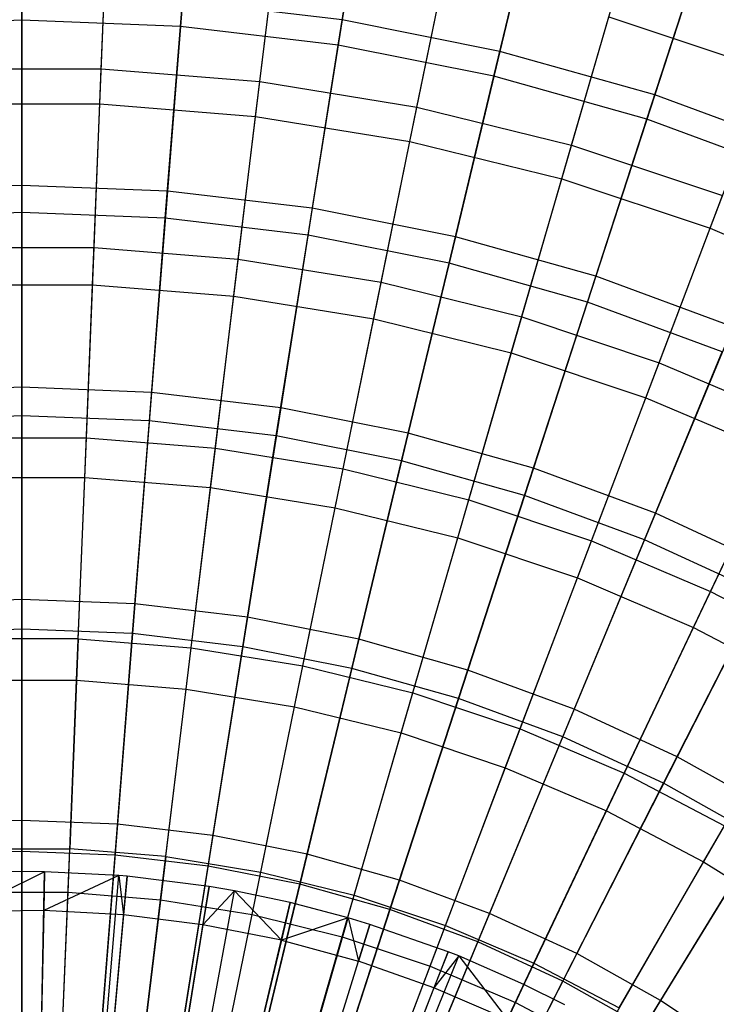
# Model space of a CAD drawing. Extents: x 0.02 to 4.75, y -2.35 to 2.37.
# Tile 123 of 131: x 2.38 to 2.91, y 0.79 to 1.54. Entities that reach past the tile are written whole.
import ezdxf

# ---------------------------------------------------------------- set-up
doc = ezdxf.new("R2010")
doc.units = 0
doc.header["$MEASUREMENT"] = 0
doc.layers.get('0').update_dxf_attribs({"color": 13, "linetype": 'CONTINUOUS'})

# ---------------------------------------------------------------- blocks, each defined once
blk = doc.blocks.new('CTLS_SNOW_BALL_ZWIS_PM_STL')
at = {"color": 0}
for p, q in [((2.38588, 1.53922, 1.05423), (2.38588, 1.67528, 1.17935)), ((2.38588, 1.53922, 1.05423), (2.38588, 1.67528, 1.17935)), ((2.5059, 1.5345, 1.05423), (2.51658, 1.67014, 1.17935)), ((2.5059, 1.5345, 1.05423), (2.51658, 1.67014, 1.17935)), ((2.64928, 1.67247, 4.51097), (2.6282, 1.53942, 4.63755)), ((2.64928, 1.67247, 4.51097), (2.6282, 1.53942, 4.63755)), ((2.62519, 1.52039, 1.05423), (2.64647, 1.65477, 1.17935)), ((2.62519, 1.52039, 1.05423), (2.64647, 1.65477, 1.17935)), ((2.77894, 1.64667, 4.51097), (2.7475, 1.51569, 4.63755)), ((2.77894, 1.64667, 4.51097), (2.7475, 1.51569, 4.63755)), ((2.44605, 1.50244, 4.53101), (2.4511, 1.62788, 4.40137)), ((2.44605, 1.50244, 4.53101), (2.4511, 1.62788, 4.40137)), ((2.743, 1.49695, 1.05423), (2.77476, 1.62925, 1.17935)), ((2.743, 1.49695, 1.05423), (2.77476, 1.62925, 1.17935)), ((2.56599, 1.49276, 4.53101), (2.58112, 1.61739, 4.40137)), ((2.56599, 1.49276, 4.53101), (2.58112, 1.61739, 4.40137)), ((2.90619, 1.61079, 4.51097), (2.86456, 1.48268, 4.63755)), ((2.90619, 1.61079, 4.51097), (2.86456, 1.48268, 4.63755)), ((2.44498, 1.47601, 1.14719), (2.45012, 1.60346, 1.27486)), ((2.44498, 1.47601, 1.14719), (2.45012, 1.60346, 1.27486)), ((2.68476, 1.47346, 4.53101), (2.70987, 1.59646, 4.40137)), ((2.68476, 1.47346, 4.53101), (2.70987, 1.59646, 4.40137)), ((2.5628, 1.4665, 1.14719), (2.57817, 1.59312, 1.27486)), ((2.5628, 1.4665, 1.14719), (2.57817, 1.59312, 1.27486)), ((2.85861, 1.46435, 1.05423), (2.90065, 1.59374, 1.17935)), ((2.85861, 1.46435, 1.05423), (2.90065, 1.59374, 1.17935)), ((2.67947, 1.44754, 1.14719), (2.70498, 1.57252, 1.27486)), ((2.67947, 1.44754, 1.14719), (2.70498, 1.57252, 1.27486)), ((2.8016, 1.44466, 4.53101), (2.83652, 1.56525, 4.40137)), ((2.8016, 1.44466, 4.53101), (2.83652, 1.56525, 4.40137)), ((2.38588, 1.55849, 4.63755), (2.38588, 1.41431, 4.75321)), ((2.38588, 1.55849, 4.63755), (2.38588, 1.41431, 4.75321)), ((2.50742, 1.55372, 4.63755), (2.4961, 1.40998, 4.75321)), ((2.50742, 1.55372, 4.63755), (2.4961, 1.40998, 4.75321)), ((2.6282, 1.53942, 4.63755), (2.50742, 1.55372, 4.63755)), ((2.6282, 1.53942, 4.63755), (2.50742, 1.55372, 4.63755)), ((2.38588, 1.53922, 1.05423), (2.26585, 1.5345, 1.05423)), ((2.38588, 1.53922, 1.05423), (2.26585, 1.5345, 1.05423)), ((2.5059, 1.5345, 1.05423), (2.38588, 1.53922, 1.05423)), ((2.38588, 1.3938, 0.94012), (2.38588, 1.53922, 1.05423)), ((2.38588, 1.3938, 0.94012), (2.38588, 1.53922, 1.05423)), ((2.5059, 1.5345, 1.05423), (2.38588, 1.53922, 1.05423)), ((2.49449, 1.38953, 0.94012), (2.5059, 1.5345, 1.05423)), ((2.49449, 1.38953, 0.94012), (2.5059, 1.5345, 1.05423)), ((2.62519, 1.52039, 1.05423), (2.5059, 1.5345, 1.05423)), ((2.62519, 1.52039, 1.05423), (2.5059, 1.5345, 1.05423)), ((2.6282, 1.53942, 4.63755), (2.60565, 1.39701, 4.75321)), ((2.6282, 1.53942, 4.63755), (2.60565, 1.39701, 4.75321)), ((2.7475, 1.51569, 4.63755), (2.6282, 1.53942, 4.63755)), ((2.7475, 1.51569, 4.63755), (2.6282, 1.53942, 4.63755)), ((2.79424, 1.41925, 1.14719), (2.82972, 1.54177, 1.27486)), ((2.79424, 1.41925, 1.14719), (2.82972, 1.54177, 1.27486)), ((2.82972, 1.54177, 1.27486), (2.95159, 1.50109, 1.27486)), ((2.82972, 1.54177, 1.27486), (2.95159, 1.50109, 1.27486)), ((2.60244, 1.37675, 0.94012), (2.62519, 1.52039, 1.05423)), ((2.60244, 1.37675, 0.94012), (2.62519, 1.52039, 1.05423)), ((2.743, 1.49695, 1.05423), (2.62519, 1.52039, 1.05423)), ((2.743, 1.49695, 1.05423), (2.62519, 1.52039, 1.05423)), ((2.7475, 1.51569, 4.63755), (2.71384, 1.37549, 4.75321)), ((2.7475, 1.51569, 4.63755), (2.71384, 1.37549, 4.75321)), ((2.86456, 1.48268, 4.63755), (2.7475, 1.51569, 4.63755)), ((2.86456, 1.48268, 4.63755), (2.7475, 1.51569, 4.63755)), ((2.32571, 1.50244, 4.53101), (2.44605, 1.50244, 4.53101)), ((2.32571, 1.50244, 4.53101), (2.44605, 1.50244, 4.53101)), ((2.4406, 1.36732, 4.65052), (2.44605, 1.50244, 4.53101)), ((2.4406, 1.36732, 4.65052), (2.44605, 1.50244, 4.53101)), ((2.44605, 1.50244, 4.53101), (2.56599, 1.49276, 4.53101)), ((2.44605, 1.50244, 4.53101), (2.56599, 1.49276, 4.53101)), ((2.90635, 1.38182, 1.14719), (2.95159, 1.50109, 1.27486)), ((2.90635, 1.38182, 1.14719), (2.95159, 1.50109, 1.27486)), ((2.54969, 1.35852, 4.65052), (2.56599, 1.49276, 4.53101)), ((2.54969, 1.35852, 4.65052), (2.56599, 1.49276, 4.53101)), ((2.56599, 1.49276, 4.53101), (2.68476, 1.47346, 4.53101)), ((2.56599, 1.49276, 4.53101), (2.68476, 1.47346, 4.53101)), ((2.70905, 1.35555, 0.94012), (2.743, 1.49695, 1.05423)), ((2.70905, 1.35555, 0.94012), (2.743, 1.49695, 1.05423)), ((2.85861, 1.46435, 1.05423), (2.743, 1.49695, 1.05423)), ((2.85861, 1.46435, 1.05423), (2.743, 1.49695, 1.05423)), ((2.86456, 1.48268, 4.63755), (2.82001, 1.34555, 4.75321)), ((2.86456, 1.48268, 4.63755), (2.82001, 1.34555, 4.75321)), ((2.97868, 1.44058, 4.63755), (2.86456, 1.48268, 4.63755)), ((2.97868, 1.44058, 4.63755), (2.86456, 1.48268, 4.63755)), ((2.32678, 1.47601, 1.14719), (2.44498, 1.47601, 1.14719)), ((2.32678, 1.47601, 1.14719), (2.44498, 1.47601, 1.14719)), ((2.43946, 1.33904, 1.02981), (2.44498, 1.47601, 1.14719)), ((2.43946, 1.33904, 1.02981), (2.44498, 1.47601, 1.14719)), ((2.44498, 1.47601, 1.14719), (2.5628, 1.4665, 1.14719)), ((2.44498, 1.47601, 1.14719), (2.5628, 1.4665, 1.14719)), ((2.65771, 1.34096, 4.65052), (2.68476, 1.47346, 4.53101)), ((2.65771, 1.34096, 4.65052), (2.68476, 1.47346, 4.53101)), ((2.68476, 1.47346, 4.53101), (2.8016, 1.44466, 4.53101)), ((2.68476, 1.47346, 4.53101), (2.8016, 1.44466, 4.53101)), ((2.54627, 1.33042, 1.02981), (2.5628, 1.4665, 1.14719)), ((2.54627, 1.33042, 1.02981), (2.5628, 1.4665, 1.14719)), ((2.5628, 1.4665, 1.14719), (2.67947, 1.44754, 1.14719)), ((2.5628, 1.4665, 1.14719), (2.67947, 1.44754, 1.14719)), ((2.81367, 1.32604, 0.94012), (2.85861, 1.46435, 1.05423)), ((2.81367, 1.32604, 0.94012), (2.85861, 1.46435, 1.05423)), ((2.9713, 1.42277, 1.05423), (2.85861, 1.46435, 1.05423)), ((2.9713, 1.42277, 1.05423), (2.85861, 1.46435, 1.05423)), ((2.65205, 1.31323, 1.02981), (2.67947, 1.44754, 1.14719)), ((2.65205, 1.31323, 1.02981), (2.67947, 1.44754, 1.14719)), ((2.67947, 1.44754, 1.14719), (2.79424, 1.41925, 1.14719)), ((2.67947, 1.44754, 1.14719), (2.79424, 1.41925, 1.14719)), ((2.76397, 1.31477, 4.65052), (2.8016, 1.44466, 4.53101)), ((2.76397, 1.31477, 4.65052), (2.8016, 1.44466, 4.53101)), ((2.8016, 1.44466, 4.53101), (2.91573, 1.40656, 4.53101)), ((2.8016, 1.44466, 4.53101), (2.91573, 1.40656, 4.53101)), ((2.7561, 1.28758, 1.02981), (2.79424, 1.41925, 1.14719)), ((2.7561, 1.28758, 1.02981), (2.79424, 1.41925, 1.14719)), ((2.79424, 1.41925, 1.14719), (2.90635, 1.38182, 1.14719)), ((2.79424, 1.41925, 1.14719), (2.90635, 1.38182, 1.14719)), ((2.38588, 1.41431, 4.75321), (2.27565, 1.40998, 4.75321)), ((2.38588, 1.41431, 4.75321), (2.27565, 1.40998, 4.75321)), ((2.4961, 1.40998, 4.75321), (2.38588, 1.41431, 4.75321)), ((2.38588, 1.41431, 4.75321), (2.38588, 1.26152, 4.85725)), ((2.38588, 1.41431, 4.75321), (2.38588, 1.26152, 4.85725)), ((2.4961, 1.40998, 4.75321), (2.38588, 1.41431, 4.75321)), ((2.4961, 1.40998, 4.75321), (2.48412, 1.25766, 4.85725)), ((2.4961, 1.40998, 4.75321), (2.48412, 1.25766, 4.85725)), ((2.60565, 1.39701, 4.75321), (2.4961, 1.40998, 4.75321)), ((2.60565, 1.39701, 4.75321), (2.4961, 1.40998, 4.75321)), ((2.86778, 1.28011, 4.65052), (2.91573, 1.40656, 4.53101)), ((2.86778, 1.28011, 4.65052), (2.91573, 1.40656, 4.53101)), ((2.38588, 1.3938, 0.94012), (2.27726, 1.38953, 0.94012)), ((2.38588, 1.3938, 0.94012), (2.27726, 1.38953, 0.94012)), ((2.49449, 1.38953, 0.94012), (2.38588, 1.3938, 0.94012)), ((2.38588, 1.2399, 0.83774), (2.38588, 1.3938, 0.94012)), ((2.49449, 1.38953, 0.94012), (2.38588, 1.3938, 0.94012)), ((2.38588, 1.2399, 0.83774), (2.38588, 1.3938, 0.94012)), ((2.60565, 1.39701, 4.75321), (2.58175, 1.2461, 4.85725)), ((2.60565, 1.39701, 4.75321), (2.58175, 1.2461, 4.85725)), ((2.71384, 1.37549, 4.75321), (2.60565, 1.39701, 4.75321)), ((2.71384, 1.37549, 4.75321), (2.60565, 1.39701, 4.75321)), ((2.48242, 1.2361, 0.83774), (2.49449, 1.38953, 0.94012)), ((2.48242, 1.2361, 0.83774), (2.49449, 1.38953, 0.94012)), ((2.60244, 1.37675, 0.94012), (2.49449, 1.38953, 0.94012)), ((2.60244, 1.37675, 0.94012), (2.49449, 1.38953, 0.94012)), ((2.85774, 1.25365, 1.02981), (2.90635, 1.38182, 1.14719)), ((2.85774, 1.25365, 1.02981), (2.90635, 1.38182, 1.14719)), ((2.90635, 1.38182, 1.14719), (3.0151, 1.33549, 1.14719)), ((2.90635, 1.38182, 1.14719), (3.0151, 1.33549, 1.14719)), ((2.57836, 1.22475, 0.83774), (2.60244, 1.37675, 0.94012)), ((2.57836, 1.22475, 0.83774), (2.60244, 1.37675, 0.94012)), ((2.70905, 1.35555, 0.94012), (2.60244, 1.37675, 0.94012)), ((2.70905, 1.35555, 0.94012), (2.60244, 1.37675, 0.94012)), ((2.71384, 1.37549, 4.75321), (2.67817, 1.22692, 4.85725)), ((2.71384, 1.37549, 4.75321), (2.67817, 1.22692, 4.85725)), ((2.82001, 1.34555, 4.75321), (2.71384, 1.37549, 4.75321)), ((2.82001, 1.34555, 4.75321), (2.71384, 1.37549, 4.75321)), ((2.33116, 1.36732, 4.65052), (2.4406, 1.36732, 4.65052)), ((2.33116, 1.36732, 4.65052), (2.4406, 1.36732, 4.65052)), ((2.4348, 1.22334, 4.75917), (2.4406, 1.36732, 4.65052)), ((2.4348, 1.22334, 4.75917), (2.4406, 1.36732, 4.65052)), ((2.4406, 1.36732, 4.65052), (2.54969, 1.35852, 4.65052)), ((2.4406, 1.36732, 4.65052), (2.54969, 1.35852, 4.65052)), ((2.53232, 1.21547, 4.75917), (2.54969, 1.35852, 4.65052)), ((2.53232, 1.21547, 4.75917), (2.54969, 1.35852, 4.65052)), ((2.54969, 1.35852, 4.65052), (2.65771, 1.34096, 4.65052)), ((2.54969, 1.35852, 4.65052), (2.65771, 1.34096, 4.65052)), ((2.67312, 1.2059, 0.83774), (2.70905, 1.35555, 0.94012)), ((2.67312, 1.2059, 0.83774), (2.70905, 1.35555, 0.94012)), ((2.81367, 1.32604, 0.94012), (2.70905, 1.35555, 0.94012)), ((2.81367, 1.32604, 0.94012), (2.70905, 1.35555, 0.94012)), ((2.62889, 1.19977, 4.75917), (2.65771, 1.34096, 4.65052)), ((2.62889, 1.19977, 4.75917), (2.65771, 1.34096, 4.65052)), ((2.65771, 1.34096, 4.65052), (2.76397, 1.31477, 4.65052)), ((2.65771, 1.34096, 4.65052), (2.76397, 1.31477, 4.65052)), ((2.82001, 1.34555, 4.75321), (2.77279, 1.20024, 4.85725)), ((2.82001, 1.34555, 4.75321), (2.77279, 1.20024, 4.85725)), ((2.9235, 1.30737, 4.75321), (2.82001, 1.34555, 4.75321)), ((2.9235, 1.30737, 4.75321), (2.82001, 1.34555, 4.75321)), ((2.3323, 1.33904, 1.02981), (2.43946, 1.33904, 1.02981)), ((2.3323, 1.33904, 1.02981), (2.43946, 1.33904, 1.02981)), ((2.43359, 1.19338, 0.92342), (2.43946, 1.33904, 1.02981)), ((2.43359, 1.19338, 0.92342), (2.43946, 1.33904, 1.02981)), ((2.43946, 1.33904, 1.02981), (2.54627, 1.33042, 1.02981)), ((2.43946, 1.33904, 1.02981), (2.54627, 1.33042, 1.02981)), ((2.5287, 1.1857, 0.92342), (2.54627, 1.33042, 1.02981)), ((2.5287, 1.1857, 0.92342), (2.54627, 1.33042, 1.02981)), ((2.54627, 1.33042, 1.02981), (2.65205, 1.31323, 1.02981)), ((2.54627, 1.33042, 1.02981), (2.65205, 1.31323, 1.02981)), ((2.76611, 1.17967, 0.83774), (2.81367, 1.32604, 0.94012)), ((2.76611, 1.17967, 0.83774), (2.81367, 1.32604, 0.94012)), ((2.91565, 1.28842, 0.94012), (2.81367, 1.32604, 0.94012)), ((2.91565, 1.28842, 0.94012), (2.81367, 1.32604, 0.94012)), ((2.62289, 1.17039, 0.92342), (2.65205, 1.31323, 1.02981)), ((2.62289, 1.17039, 0.92342), (2.65205, 1.31323, 1.02981)), ((2.65205, 1.31323, 1.02981), (2.7561, 1.28758, 1.02981)), ((2.65205, 1.31323, 1.02981), (2.7561, 1.28758, 1.02981)), ((2.72388, 1.17636, 4.75917), (2.76397, 1.31477, 4.65052)), ((2.72388, 1.17636, 4.75917), (2.76397, 1.31477, 4.65052)), ((2.76397, 1.31477, 4.65052), (2.86778, 1.28011, 4.65052)), ((2.76397, 1.31477, 4.65052), (2.86778, 1.28011, 4.65052)), ((2.9235, 1.30737, 4.75321), (2.86503, 1.16621, 4.85725)), ((2.9235, 1.30737, 4.75321), (2.86503, 1.16621, 4.85725)), ((2.71554, 1.14756, 0.92342), (2.7561, 1.28758, 1.02981)), ((2.71554, 1.14756, 0.92342), (2.7561, 1.28758, 1.02981)), ((2.7561, 1.28758, 1.02981), (2.85774, 1.25365, 1.02981)), ((2.7561, 1.28758, 1.02981), (2.85774, 1.25365, 1.02981)), ((2.85675, 1.14623, 0.83774), (2.91565, 1.28842, 0.94012)), ((2.85675, 1.14623, 0.83774), (2.91565, 1.28842, 0.94012)), ((2.81668, 1.14538, 4.75917), (2.86778, 1.28011, 4.65052)), ((2.81668, 1.14538, 4.75917), (2.86778, 1.28011, 4.65052)), ((2.86778, 1.28011, 4.65052), (2.96847, 1.23722, 4.65052)), ((2.86778, 1.28011, 4.65052), (2.96847, 1.23722, 4.65052)), ((2.38588, 1.26152, 4.85725), (2.28764, 1.25766, 4.85725)), ((2.38588, 1.26152, 4.85725), (2.28764, 1.25766, 4.85725)), ((2.48412, 1.25766, 4.85725), (2.38588, 1.26152, 4.85725)), ((2.38588, 1.26152, 4.85725), (2.38588, 1.10106, 4.94902)), ((2.38588, 1.26152, 4.85725), (2.38588, 1.10106, 4.94902)), ((2.48412, 1.25766, 4.85725), (2.38588, 1.26152, 4.85725)), ((2.48412, 1.25766, 4.85725), (2.47153, 1.0977, 4.94902)), ((2.48412, 1.25766, 4.85725), (2.47153, 1.0977, 4.94902)), ((2.58175, 1.2461, 4.85725), (2.48412, 1.25766, 4.85725)), ((2.58175, 1.2461, 4.85725), (2.48412, 1.25766, 4.85725)), ((2.80605, 1.11734, 0.92342), (2.85774, 1.25365, 1.02981)), ((2.80605, 1.11734, 0.92342), (2.85774, 1.25365, 1.02981)), ((2.85774, 1.25365, 1.02981), (2.95633, 1.21164, 1.02981)), ((2.85774, 1.25365, 1.02981), (2.95633, 1.21164, 1.02981)), ((2.58175, 1.2461, 4.85725), (2.55665, 1.08762, 4.94902)), ((2.58175, 1.2461, 4.85725), (2.55665, 1.08762, 4.94902)), ((2.67817, 1.22692, 4.85725), (2.58175, 1.2461, 4.85725)), ((2.67817, 1.22692, 4.85725), (2.58175, 1.2461, 4.85725)), ((2.38588, 1.2399, 0.83774), (2.28934, 1.2361, 0.83774)), ((2.38588, 1.2399, 0.83774), (2.28934, 1.2361, 0.83774)), ((2.48242, 1.2361, 0.83774), (2.38588, 1.2399, 0.83774)), ((2.38588, 1.07846, 0.7477), (2.38588, 1.2399, 0.83774)), ((2.38588, 1.07846, 0.7477), (2.38588, 1.2399, 0.83774)), ((2.48242, 1.2361, 0.83774), (2.38588, 1.2399, 0.83774)), ((2.90669, 1.10703, 4.75917), (2.96847, 1.23722, 4.65052)), ((2.90669, 1.10703, 4.75917), (2.96847, 1.23722, 4.65052)), ((2.46975, 1.07517, 0.7477), (2.48242, 1.2361, 0.83774)), ((2.46975, 1.07517, 0.7477), (2.48242, 1.2361, 0.83774)), ((2.57836, 1.22475, 0.83774), (2.48242, 1.2361, 0.83774)), ((2.57836, 1.22475, 0.83774), (2.48242, 1.2361, 0.83774)), ((2.33696, 1.22334, 4.75917), (2.4348, 1.22334, 4.75917)), ((2.33696, 1.22334, 4.75917), (2.4348, 1.22334, 4.75917)), ((2.42867, 1.07136, 4.85631), (2.4348, 1.22334, 4.75917)), ((2.42867, 1.07136, 4.85631), (2.4348, 1.22334, 4.75917)), ((2.4348, 1.22334, 4.75917), (2.53232, 1.21547, 4.75917)), ((2.4348, 1.22334, 4.75917), (2.53232, 1.21547, 4.75917)), ((2.55311, 1.0653, 0.7477), (2.57836, 1.22475, 0.83774)), ((2.55311, 1.0653, 0.7477), (2.57836, 1.22475, 0.83774)), ((2.67312, 1.2059, 0.83774), (2.57836, 1.22475, 0.83774)), ((2.67312, 1.2059, 0.83774), (2.57836, 1.22475, 0.83774)), ((2.67817, 1.22692, 4.85725), (2.64071, 1.0709, 4.94902)), ((2.67817, 1.22692, 4.85725), (2.64071, 1.0709, 4.94902)), ((2.77279, 1.20024, 4.85725), (2.67817, 1.22692, 4.85725)), ((2.77279, 1.20024, 4.85725), (2.67817, 1.22692, 4.85725)), ((2.51398, 1.06448, 4.85631), (2.53232, 1.21547, 4.75917)), ((2.51398, 1.06448, 4.85631), (2.53232, 1.21547, 4.75917)), ((2.53232, 1.21547, 4.75917), (2.62889, 1.19977, 4.75917)), ((2.53232, 1.21547, 4.75917), (2.62889, 1.19977, 4.75917)), ((2.89384, 1.07994, 0.92342), (2.95633, 1.21164, 1.02981)), ((2.89384, 1.07994, 0.92342), (2.95633, 1.21164, 1.02981)), ((2.59846, 1.05075, 4.85631), (2.62889, 1.19977, 4.75917)), ((2.59846, 1.05075, 4.85631), (2.62889, 1.19977, 4.75917)), ((2.62889, 1.19977, 4.75917), (2.72388, 1.17636, 4.75917)), ((2.62889, 1.19977, 4.75917), (2.72388, 1.17636, 4.75917)), ((2.63544, 1.04893, 0.7477), (2.67312, 1.2059, 0.83774)), ((2.63544, 1.04893, 0.7477), (2.67312, 1.2059, 0.83774)), ((2.76611, 1.17967, 0.83774), (2.67312, 1.2059, 0.83774)), ((2.76611, 1.17967, 0.83774), (2.67312, 1.2059, 0.83774)), ((2.77279, 1.20024, 4.85725), (2.72321, 1.04763, 4.94902)), ((2.77279, 1.20024, 4.85725), (2.72321, 1.04763, 4.94902)), ((2.86503, 1.16621, 4.85725), (2.77279, 1.20024, 4.85725)), ((2.86503, 1.16621, 4.85725), (2.77279, 1.20024, 4.85725)), ((2.33817, 1.19338, 0.92342), (2.43359, 1.19338, 0.92342)), ((2.33817, 1.19338, 0.92342), (2.43359, 1.19338, 0.92342)), ((2.42741, 1.0399, 0.82868), (2.43359, 1.19338, 0.92342)), ((2.42741, 1.0399, 0.82868), (2.43359, 1.19338, 0.92342)), ((2.43359, 1.19338, 0.92342), (2.5287, 1.1857, 0.92342)), ((2.43359, 1.19338, 0.92342), (2.5287, 1.1857, 0.92342)), ((2.51019, 1.03322, 0.82868), (2.5287, 1.1857, 0.92342)), ((2.51019, 1.03322, 0.82868), (2.5287, 1.1857, 0.92342)), ((2.5287, 1.1857, 0.92342), (2.62289, 1.17039, 0.92342)), ((2.5287, 1.1857, 0.92342), (2.62289, 1.17039, 0.92342)), ((2.71622, 1.02614, 0.7477), (2.76611, 1.17967, 0.83774)), ((2.71622, 1.02614, 0.7477), (2.76611, 1.17967, 0.83774)), ((2.85675, 1.14623, 0.83774), (2.76611, 1.17967, 0.83774)), ((2.85675, 1.14623, 0.83774), (2.76611, 1.17967, 0.83774)), ((2.59217, 1.0199, 0.82868), (2.62289, 1.17039, 0.92342)), ((2.59217, 1.0199, 0.82868), (2.62289, 1.17039, 0.92342)), ((2.62289, 1.17039, 0.92342), (2.71554, 1.14756, 0.92342)), ((2.62289, 1.17039, 0.92342), (2.71554, 1.14756, 0.92342)), ((2.68156, 1.03027, 4.85631), (2.72388, 1.17636, 4.75917)), ((2.68156, 1.03027, 4.85631), (2.72388, 1.17636, 4.75917)), ((2.72388, 1.17636, 4.75917), (2.81668, 1.14538, 4.75917)), ((2.72388, 1.17636, 4.75917), (2.81668, 1.14538, 4.75917)), ((2.86503, 1.16621, 4.85725), (2.80362, 1.01797, 4.94902)), ((2.86503, 1.16621, 4.85725), (2.80362, 1.01797, 4.94902)), ((2.95431, 1.12505, 4.85725), (2.86503, 1.16621, 4.85725)), ((2.95431, 1.12505, 4.85725), (2.86503, 1.16621, 4.85725)), ((2.6728, 1.00002, 0.82868), (2.71554, 1.14756, 0.92342)), ((2.6728, 1.00002, 0.82868), (2.71554, 1.14756, 0.92342)), ((2.71554, 1.14756, 0.92342), (2.80605, 1.11734, 0.92342)), ((2.71554, 1.14756, 0.92342), (2.80605, 1.11734, 0.92342)), ((2.76275, 1.00316, 4.85631), (2.81668, 1.14538, 4.75917)), ((2.76275, 1.00316, 4.85631), (2.81668, 1.14538, 4.75917)), ((2.79498, 0.99709, 0.7477), (2.85675, 1.14623, 0.83774)), ((2.79498, 0.99709, 0.7477), (2.85675, 1.14623, 0.83774)), ((2.81668, 1.14538, 4.75917), (2.90669, 1.10703, 4.75917)), ((2.81668, 1.14538, 4.75917), (2.90669, 1.10703, 4.75917)), ((2.94449, 1.10579, 0.83774), (2.85675, 1.14623, 0.83774)), ((2.94449, 1.10579, 0.83774), (2.85675, 1.14623, 0.83774)), ((2.95431, 1.12505, 4.85725), (2.88146, 0.98208, 4.94902)), ((2.95431, 1.12505, 4.85725), (2.88146, 0.98208, 4.94902)), ((2.75158, 0.97372, 0.82868), (2.80605, 1.11734, 0.92342)), ((2.75158, 0.97372, 0.82868), (2.80605, 1.11734, 0.92342)), ((2.80605, 1.11734, 0.92342), (2.89384, 1.07994, 0.92342)), ((2.80605, 1.11734, 0.92342), (2.89384, 1.07994, 0.92342)), ((2.84149, 0.96962, 4.85631), (2.90669, 1.10703, 4.75917)), ((2.84149, 0.96962, 4.85631), (2.90669, 1.10703, 4.75917)), ((2.8712, 0.96195, 0.7477), (2.94449, 1.10579, 0.83774)), ((2.8712, 0.96195, 0.7477), (2.94449, 1.10579, 0.83774)), ((2.90669, 1.10703, 4.75917), (2.99332, 1.06156, 4.75917)), ((2.90669, 1.10703, 4.75917), (2.99332, 1.06156, 4.75917)), ((2.38588, 1.10106, 4.94902), (2.30023, 1.0977, 4.94902)), ((2.38588, 1.10106, 4.94902), (2.30023, 1.0977, 4.94902)), ((2.47153, 1.0977, 4.94902), (2.38588, 1.10106, 4.94902)), ((2.38588, 1.10106, 4.94902), (2.38588, 0.93392, 5.02796)), ((2.38588, 1.10106, 4.94902), (2.38588, 0.93392, 5.02796)), ((2.47153, 1.0977, 4.94902), (2.38588, 1.10106, 4.94902)), ((2.47153, 1.0977, 4.94902), (2.45841, 0.93107, 5.02796)), ((2.47153, 1.0977, 4.94902), (2.45841, 0.93107, 5.02796)), ((2.55665, 1.08762, 4.94902), (2.47153, 1.0977, 4.94902)), ((2.55665, 1.08762, 4.94902), (2.47153, 1.0977, 4.94902)), ((2.55665, 1.08762, 4.94902), (2.5305, 0.92254, 5.02796)), ((2.55665, 1.08762, 4.94902), (2.5305, 0.92254, 5.02796)), ((2.64071, 1.0709, 4.94902), (2.55665, 1.08762, 4.94902)), ((2.64071, 1.0709, 4.94902), (2.55665, 1.08762, 4.94902)), ((2.38588, 1.07846, 0.7477), (2.302, 1.07517, 0.7477)), ((2.38588, 1.07846, 0.7477), (2.302, 1.07517, 0.7477)), ((2.38588, 0.91048, 0.67056), (2.38588, 1.07846, 0.7477)), ((2.46975, 1.07517, 0.7477), (2.38588, 1.07846, 0.7477)), ((2.38588, 0.91048, 0.67056), (2.38588, 1.07846, 0.7477)), ((2.46975, 1.07517, 0.7477), (2.38588, 1.07846, 0.7477)), ((2.45657, 0.90771, 0.67056), (2.46975, 1.07517, 0.7477)), ((2.45657, 0.90771, 0.67056), (2.46975, 1.07517, 0.7477)), ((2.55311, 1.0653, 0.7477), (2.46975, 1.07517, 0.7477)), ((2.55311, 1.0653, 0.7477), (2.46975, 1.07517, 0.7477)), ((2.82799, 0.94117, 0.82868), (2.89384, 1.07994, 0.92342)), ((2.82799, 0.94117, 0.82868), (2.89384, 1.07994, 0.92342)), ((2.89384, 1.07994, 0.92342), (2.97833, 1.03559, 0.92342)), ((2.89384, 1.07994, 0.92342), (2.97833, 1.03559, 0.92342)), ((2.42867, 1.07136, 4.85631), (2.34309, 1.07136, 4.85631)), ((2.42867, 1.07136, 4.85631), (2.34309, 1.07136, 4.85631)), ((2.42867, 1.07136, 4.85631), (2.42226, 0.91231, 4.94134)), ((2.42867, 1.07136, 4.85631), (2.42226, 0.91231, 4.94134)), ((2.42867, 1.07136, 4.85631), (2.51398, 1.06448, 4.85631)), ((2.42867, 1.07136, 4.85631), (2.51398, 1.06448, 4.85631)), ((2.52683, 0.89939, 0.67056), (2.55311, 1.0653, 0.7477)), ((2.52683, 0.89939, 0.67056), (2.55311, 1.0653, 0.7477)), ((2.63544, 1.04893, 0.7477), (2.55311, 1.0653, 0.7477)), ((2.63544, 1.04893, 0.7477), (2.55311, 1.0653, 0.7477)), ((2.64071, 1.0709, 4.94902), (2.60169, 0.90838, 5.02796)), ((2.64071, 1.0709, 4.94902), (2.60169, 0.90838, 5.02796)), ((2.72321, 1.04763, 4.94902), (2.64071, 1.0709, 4.94902)), ((2.72321, 1.04763, 4.94902), (2.64071, 1.0709, 4.94902)), ((2.4948, 0.90646, 4.94134), (2.51398, 1.06448, 4.85631)), ((2.4948, 0.90646, 4.94134), (2.51398, 1.06448, 4.85631)), ((2.51398, 1.06448, 4.85631), (2.59846, 1.05075, 4.85631)), ((2.51398, 1.06448, 4.85631), (2.59846, 1.05075, 4.85631)), ((2.56662, 0.89478, 4.94134), (2.59846, 1.05075, 4.85631)), ((2.56662, 0.89478, 4.94134), (2.59846, 1.05075, 4.85631)), ((2.59846, 1.05075, 4.85631), (2.68156, 1.03027, 4.85631)), ((2.59846, 1.05075, 4.85631), (2.68156, 1.03027, 4.85631)), ((2.59622, 0.88559, 0.67056), (2.63544, 1.04893, 0.7477)), ((2.59622, 0.88559, 0.67056), (2.63544, 1.04893, 0.7477)), ((2.71622, 1.02614, 0.7477), (2.63544, 1.04893, 0.7477)), ((2.71622, 1.02614, 0.7477), (2.63544, 1.04893, 0.7477)), ((2.72321, 1.04763, 4.94902), (2.67156, 0.88867, 5.02796)), ((2.72321, 1.04763, 4.94902), (2.67156, 0.88867, 5.02796)), ((2.80362, 1.01797, 4.94902), (2.72321, 1.04763, 4.94902)), ((2.80362, 1.01797, 4.94902), (2.72321, 1.04763, 4.94902)), ((2.34435, 1.0399, 0.82868), (2.42741, 1.0399, 0.82868)), ((2.34435, 1.0399, 0.82868), (2.42741, 1.0399, 0.82868)), ((2.42094, 0.87954, 0.74615), (2.42741, 1.0399, 0.82868)), ((2.42094, 0.87954, 0.74615), (2.42741, 1.0399, 0.82868)), ((2.42741, 1.0399, 0.82868), (2.51019, 1.03322, 0.82868)), ((2.42741, 1.0399, 0.82868), (2.51019, 1.03322, 0.82868)), ((2.90153, 0.90257, 0.82868), (2.97833, 1.03559, 0.92342)), ((2.90153, 0.90257, 0.82868), (2.97833, 1.03559, 0.92342)), ((2.49084, 0.8739, 0.74615), (2.51019, 1.03322, 0.82868)), ((2.49084, 0.8739, 0.74615), (2.51019, 1.03322, 0.82868)), ((2.51019, 1.03322, 0.82868), (2.59217, 1.0199, 0.82868)), ((2.51019, 1.03322, 0.82868), (2.59217, 1.0199, 0.82868)), ((2.63728, 0.87737, 4.94134), (2.68156, 1.03027, 4.85631)), ((2.63728, 0.87737, 4.94134), (2.68156, 1.03027, 4.85631)), ((2.68156, 1.03027, 4.85631), (2.76275, 1.00316, 4.85631)), ((2.68156, 1.03027, 4.85631), (2.76275, 1.00316, 4.85631)), ((2.66432, 0.86638, 0.67056), (2.71622, 1.02614, 0.7477)), ((2.66432, 0.86638, 0.67056), (2.71622, 1.02614, 0.7477)), ((2.79498, 0.99709, 0.7477), (2.71622, 1.02614, 0.7477)), ((2.79498, 0.99709, 0.7477), (2.71622, 1.02614, 0.7477)), ((2.56006, 0.86265, 0.74615), (2.59217, 1.0199, 0.82868)), ((2.56006, 0.86265, 0.74615), (2.59217, 1.0199, 0.82868)), ((2.59217, 1.0199, 0.82868), (2.6728, 1.00002, 0.82868)), ((2.59217, 1.0199, 0.82868), (2.6728, 1.00002, 0.82868)), ((2.80362, 1.01797, 4.94902), (2.73966, 0.86355, 5.02796)), ((2.80362, 1.01797, 4.94902), (2.73966, 0.86355, 5.02796)), ((2.88146, 0.98208, 4.94902), (2.80362, 1.01797, 4.94902)), ((2.88146, 0.98208, 4.94902), (2.80362, 1.01797, 4.94902)), ((2.62815, 0.84587, 0.74615), (2.6728, 1.00002, 0.82868)), ((2.62815, 0.84587, 0.74615), (2.6728, 1.00002, 0.82868)), ((2.6728, 1.00002, 0.82868), (2.75158, 0.97372, 0.82868)), ((2.6728, 1.00002, 0.82868), (2.75158, 0.97372, 0.82868)), ((2.7063, 0.85433, 4.94134), (2.76275, 1.00316, 4.85631)), ((2.7063, 0.85433, 4.94134), (2.76275, 1.00316, 4.85631)), ((2.76275, 1.00316, 4.85631), (2.84149, 0.96962, 4.85631)), ((2.76275, 1.00316, 4.85631), (2.84149, 0.96962, 4.85631)), ((2.73069, 0.8419, 0.67056), (2.79498, 0.99709, 0.7477)), ((2.73069, 0.8419, 0.67056), (2.79498, 0.99709, 0.7477)), ((2.8712, 0.96195, 0.7477), (2.79498, 0.99709, 0.7477)), ((2.8712, 0.96195, 0.7477), (2.79498, 0.99709, 0.7477)), ((2.88146, 0.98208, 4.94902), (2.80558, 0.83316, 5.02796)), ((2.88146, 0.98208, 4.94902), (2.80558, 0.83316, 5.02796)), ((2.95625, 0.9402, 4.94902), (2.88146, 0.98208, 4.94902)), ((2.95625, 0.9402, 4.94902), (2.88146, 0.98208, 4.94902)), ((2.69467, 0.82366, 0.74615), (2.75158, 0.97372, 0.82868)), ((2.69467, 0.82366, 0.74615), (2.75158, 0.97372, 0.82868)), ((2.75158, 0.97372, 0.82868), (2.82799, 0.94117, 0.82868)), ((2.75158, 0.97372, 0.82868), (2.82799, 0.94117, 0.82868)), ((2.77325, 0.8258, 4.94134), (2.84149, 0.96962, 4.85631)), ((2.77325, 0.8258, 4.94134), (2.84149, 0.96962, 4.85631)), ((2.84149, 0.96962, 4.85631), (2.91727, 0.92984, 4.85631)), ((2.84149, 0.96962, 4.85631), (2.91727, 0.92984, 4.85631)), ((2.79494, 0.81228, 0.67056), (2.8712, 0.96195, 0.7477)), ((2.79494, 0.81228, 0.67056), (2.8712, 0.96195, 0.7477)), ((2.94444, 0.92093, 0.7477), (2.8712, 0.96195, 0.7477)), ((2.94444, 0.92093, 0.7477), (2.8712, 0.96195, 0.7477)), ((2.75919, 0.79617, 0.74615), (2.82799, 0.94117, 0.82868)), ((2.75919, 0.79617, 0.74615), (2.82799, 0.94117, 0.82868)), ((2.82799, 0.94117, 0.82868), (2.90153, 0.90257, 0.82868)), ((2.82799, 0.94117, 0.82868), (2.90153, 0.90257, 0.82868)), ((2.95625, 0.9402, 4.94902), (2.86892, 0.79769, 5.02796)), ((2.95625, 0.9402, 4.94902), (2.86892, 0.79769, 5.02796)), ((2.38588, 0.93392, 5.02796), (2.31335, 0.93107, 5.02796)), ((2.38588, 0.93392, 5.02796), (2.31335, 0.93107, 5.02796)), ((2.38588, 0.93392, 5.02796), (2.38588, 0.76112, 5.09359)), ((2.45841, 0.93107, 5.02796), (2.38588, 0.93392, 5.02796)), ((2.38588, 0.93392, 5.02796), (2.38588, 0.76112, 5.09359)), ((2.45841, 0.93107, 5.02796), (2.38588, 0.93392, 5.02796)), ((2.45841, 0.93107, 5.02796), (2.44486, 0.7588, 5.09359)), ((2.45841, 0.93107, 5.02796), (2.44486, 0.7588, 5.09359)), ((2.5305, 0.92254, 5.02796), (2.45841, 0.93107, 5.02796)), ((2.5305, 0.92254, 5.02796), (2.45841, 0.93107, 5.02796)), ((2.83768, 0.79199, 4.94134), (2.91727, 0.92984, 4.85631)), ((2.83768, 0.79199, 4.94134), (2.91727, 0.92984, 4.85631)), ((2.5305, 0.92254, 5.02796), (2.50347, 0.75187, 5.09359)), ((2.5305, 0.92254, 5.02796), (2.50347, 0.75187, 5.09359)), ((2.60169, 0.90838, 5.02796), (2.5305, 0.92254, 5.02796)), ((2.60169, 0.90838, 5.02796), (2.5305, 0.92254, 5.02796)), ((2.85667, 0.77771, 0.67056), (2.94444, 0.92093, 0.7477)), ((2.85667, 0.77771, 0.67056), (2.94444, 0.92093, 0.7477)), ((2.38588, 0.91048, 0.67056), (2.31518, 0.90771, 0.67056)), ((2.38588, 0.91048, 0.67056), (2.31518, 0.90771, 0.67056)), ((2.34949, 0.91231, 4.94134), (2.42226, 0.91231, 4.94134)), ((2.34949, 0.91231, 4.94134), (2.42226, 0.91231, 4.94134)), ((2.45657, 0.90771, 0.67056), (2.38588, 0.91048, 0.67056)), ((2.38588, 0.73699, 0.6068), (2.38588, 0.91048, 0.67056)), ((2.38588, 0.73699, 0.6068), (2.38588, 0.91048, 0.67056)), ((2.45657, 0.90771, 0.67056), (2.38588, 0.91048, 0.67056)), ((2.41561, 0.74714, 5.01376), (2.42226, 0.91231, 4.94134)), ((2.41561, 0.74714, 5.01376), (2.42226, 0.91231, 4.94134)), ((2.4948, 0.90646, 4.94134), (2.42226, 0.91231, 4.94134)), ((2.4948, 0.90646, 4.94134), (2.42226, 0.91231, 4.94134)), ((2.44296, 0.73474, 0.6068), (2.45657, 0.90771, 0.67056)), ((2.44296, 0.73474, 0.6068), (2.45657, 0.90771, 0.67056)), ((2.52683, 0.89939, 0.67056), (2.45657, 0.90771, 0.67056)), ((2.52683, 0.89939, 0.67056), (2.45657, 0.90771, 0.67056)), ((2.4948, 0.90646, 4.94134), (2.47487, 0.74236, 5.01376)), ((2.4948, 0.90646, 4.94134), (2.47487, 0.74236, 5.01376)), ((2.4948, 0.90646, 4.94134), (2.56662, 0.89478, 4.94134)), ((2.4948, 0.90646, 4.94134), (2.56662, 0.89478, 4.94134)), ((2.60169, 0.90838, 5.02796), (2.56136, 0.74035, 5.09359)), ((2.60169, 0.90838, 5.02796), (2.56136, 0.74035, 5.09359)), ((2.67156, 0.88867, 5.02796), (2.60169, 0.90838, 5.02796)), ((2.67156, 0.88867, 5.02796), (2.60169, 0.90838, 5.02796)), ((2.82128, 0.76358, 0.74615), (2.90153, 0.90257, 0.82868)), ((2.82128, 0.76358, 0.74615), (2.90153, 0.90257, 0.82868)), ((2.90153, 0.90257, 0.82868), (2.97172, 0.85818, 0.82868)), ((2.90153, 0.90257, 0.82868), (2.97172, 0.85818, 0.82868)), ((2.40314, 0.8951, 5.06085), (2.34212, 0.8649, 5.07445)), ((2.40314, 0.8951, 5.06085), (2.34212, 0.8649, 5.07445)), ((2.40314, 0.8951, 5.06085), (2.37113, 0.89515, 5.06085)), ((2.40314, 0.8951, 5.06085), (2.37113, 0.89515, 5.06085)), ((2.38937, 0.18854, 5.27739), (2.40314, 0.8951, 5.06085)), ((2.38937, 0.18854, 5.27739), (2.40314, 0.8951, 5.06085)), ((2.40314, 0.8951, 5.06085), (2.40257, 0.86585, 5.07445)), ((2.40314, 0.8951, 5.06085), (2.40257, 0.86585, 5.07445)), ((2.45939, 0.89221, 5.06085), (2.40314, 0.8951, 5.06085)), ((2.45939, 0.89221, 5.06085), (2.40314, 0.8951, 5.06085)), ((2.49969, 0.72803, 0.6068), (2.52683, 0.89939, 0.67056)), ((2.49969, 0.72803, 0.6068), (2.52683, 0.89939, 0.67056)), ((2.59622, 0.88559, 0.67056), (2.52683, 0.89939, 0.67056)), ((2.59622, 0.88559, 0.67056), (2.52683, 0.89939, 0.67056)), ((2.53356, 0.73282, 5.01376), (2.56662, 0.89478, 4.94134)), ((2.53356, 0.73282, 5.01376), (2.56662, 0.89478, 4.94134)), ((2.56662, 0.89478, 4.94134), (2.63728, 0.87737, 4.94134)), ((2.56662, 0.89478, 4.94134), (2.63728, 0.87737, 4.94134)), ((2.40074, 0.18796, 5.27739), (2.45939, 0.89221, 5.06085)), ((2.40074, 0.18796, 5.27739), (2.45939, 0.89221, 5.06085)), ((2.40199, 0.18785, 5.27739), (2.46557, 0.89168, 5.06085)), ((2.40199, 0.18785, 5.27739), (2.46557, 0.89168, 5.06085)), ((2.45939, 0.89221, 5.06085), (2.40257, 0.86585, 5.07445)), ((2.45939, 0.89221, 5.06085), (2.40257, 0.86585, 5.07445)), ((2.46557, 0.89168, 5.06085), (2.45939, 0.89221, 5.06085)), ((2.45939, 0.89221, 5.06085), (2.46294, 0.86254, 5.07445)), ((2.45939, 0.89221, 5.06085), (2.46294, 0.86254, 5.07445)), ((2.46557, 0.89168, 5.06085), (2.45939, 0.89221, 5.06085)), ((2.46557, 0.89168, 5.06085), (2.46294, 0.86254, 5.07445)), ((2.46557, 0.89168, 5.06085), (2.46294, 0.86254, 5.07445)), ((2.5276, 0.88386, 5.06085), (2.46557, 0.89168, 5.06085)), ((2.5276, 0.88386, 5.06085), (2.46557, 0.89168, 5.06085)), ((2.67156, 0.88867, 5.02796), (2.61816, 0.72433, 5.09359)), ((2.67156, 0.88867, 5.02796), (2.61816, 0.72433, 5.09359)), ((2.73966, 0.86355, 5.02796), (2.67156, 0.88867, 5.02796)), ((2.73966, 0.86355, 5.02796), (2.67156, 0.88867, 5.02796)), ((2.35082, 0.87954, 0.74615), (2.42094, 0.87954, 0.74615)), ((2.35082, 0.87954, 0.74615), (2.42094, 0.87954, 0.74615)), ((2.41424, 0.71326, 0.67632), (2.42094, 0.87954, 0.74615)), ((2.41424, 0.71326, 0.67632), (2.42094, 0.87954, 0.74615)), ((2.41454, 0.18627, 5.27739), (2.5276, 0.88386, 5.06085)), ((2.41454, 0.18627, 5.27739), (2.5276, 0.88386, 5.06085)), ((2.41845, 0.18559, 5.27739), (2.54692, 0.88051, 5.06085)), ((2.41845, 0.18559, 5.27739), (2.54692, 0.88051, 5.06085)), ((2.42094, 0.87954, 0.74615), (2.49084, 0.8739, 0.74615)), ((2.42094, 0.87954, 0.74615), (2.49084, 0.8739, 0.74615)), ((2.5276, 0.88386, 5.06085), (2.52292, 0.85498, 5.07445)), ((2.5276, 0.88386, 5.06085), (2.52292, 0.85498, 5.07445)), ((2.54692, 0.88051, 5.06085), (2.52292, 0.85498, 5.07445)), ((2.54692, 0.88051, 5.06085), (2.52292, 0.85498, 5.07445)), ((2.54692, 0.88051, 5.06085), (2.5276, 0.88386, 5.06085)), ((2.54692, 0.88051, 5.06085), (2.5276, 0.88386, 5.06085)), ((2.58893, 0.87168, 5.06085), (2.54692, 0.88051, 5.06085)), ((2.54692, 0.88051, 5.06085), (2.58222, 0.84321, 5.07445)), ((2.54692, 0.88051, 5.06085), (2.58222, 0.84321, 5.07445)), ((2.58893, 0.87168, 5.06085), (2.54692, 0.88051, 5.06085)), ((2.55572, 0.71688, 0.6068), (2.59622, 0.88559, 0.67056)), ((2.55572, 0.71688, 0.6068), (2.59622, 0.88559, 0.67056)), ((2.66432, 0.86638, 0.67056), (2.59622, 0.88559, 0.67056)), ((2.66432, 0.86638, 0.67056), (2.59622, 0.88559, 0.67056)), ((2.42694, 0.18381, 5.27739), (2.58893, 0.87168, 5.06085)), ((2.42694, 0.18381, 5.27739), (2.58893, 0.87168, 5.06085)), ((2.47078, 0.7087, 0.67632), (2.49084, 0.8739, 0.74615)), ((2.47078, 0.7087, 0.67632), (2.49084, 0.8739, 0.74615)), ((2.49084, 0.8739, 0.74615), (2.56006, 0.86265, 0.74615)), ((2.49084, 0.8739, 0.74615), (2.56006, 0.86265, 0.74615)), ((2.58893, 0.87168, 5.06085), (2.58222, 0.84321, 5.07445)), ((2.58893, 0.87168, 5.06085), (2.58222, 0.84321, 5.07445)), ((2.63285, 0.86015, 5.06085), (2.58893, 0.87168, 5.06085)), ((2.63285, 0.86015, 5.06085), (2.58893, 0.87168, 5.06085)), ((2.59129, 0.71859, 5.01376), (2.63728, 0.87737, 4.94134)), ((2.59129, 0.71859, 5.01376), (2.63728, 0.87737, 4.94134)), ((2.63728, 0.87737, 4.94134), (2.7063, 0.85433, 4.94134)), ((2.63728, 0.87737, 4.94134), (2.7063, 0.85433, 4.94134)), ((2.40257, 0.86585, 5.07445), (2.34212, 0.8649, 5.07445)), ((2.40257, 0.86585, 5.07445), (2.34212, 0.8649, 5.07445)), ((2.40257, 0.86585, 5.07445), (2.40099, 0.78468, 5.10991)), ((2.40257, 0.86585, 5.07445), (2.40099, 0.78468, 5.10991)), ((2.46294, 0.86254, 5.07445), (2.40257, 0.86585, 5.07445)), ((2.46294, 0.86254, 5.07445), (2.40257, 0.86585, 5.07445)), ((2.6107, 0.70138, 0.6068), (2.66432, 0.86638, 0.67056)), ((2.6107, 0.70138, 0.6068), (2.66432, 0.86638, 0.67056)), ((2.73069, 0.8419, 0.67056), (2.66432, 0.86638, 0.67056)), ((2.73069, 0.8419, 0.67056), (2.66432, 0.86638, 0.67056)), ((2.43582, 0.18147, 5.27739), (2.63285, 0.86015, 5.06085)), ((2.43582, 0.18147, 5.27739), (2.63285, 0.86015, 5.06085)), ((2.46294, 0.86254, 5.07445), (2.45563, 0.78168, 5.10991)), ((2.46294, 0.86254, 5.07445), (2.45563, 0.78168, 5.10991)), ((2.52292, 0.85498, 5.07445), (2.46294, 0.86254, 5.07445)), ((2.52292, 0.85498, 5.07445), (2.46294, 0.86254, 5.07445)), ((2.52678, 0.6996, 0.67632), (2.56006, 0.86265, 0.74615)), ((2.52678, 0.6996, 0.67632), (2.56006, 0.86265, 0.74615)), ((2.56006, 0.86265, 0.74615), (2.62815, 0.84587, 0.74615)), ((2.56006, 0.86265, 0.74615), (2.62815, 0.84587, 0.74615)), ((2.63285, 0.86015, 5.06085), (2.58222, 0.84321, 5.07445)), ((2.63285, 0.86015, 5.06085), (2.58222, 0.84321, 5.07445)), ((2.64925, 0.85521, 5.06085), (2.63285, 0.86015, 5.06085)), ((2.63285, 0.86015, 5.06085), (2.64055, 0.82728, 5.07445)), ((2.63285, 0.86015, 5.06085), (2.64055, 0.82728, 5.07445)), ((2.64925, 0.85521, 5.06085), (2.63285, 0.86015, 5.06085)), ((2.73966, 0.86355, 5.02796), (2.67353, 0.7039, 5.09359)), ((2.73966, 0.86355, 5.02796), (2.67353, 0.7039, 5.09359)), ((2.80558, 0.83316, 5.02796), (2.73966, 0.86355, 5.02796)), ((2.80558, 0.83316, 5.02796), (2.73966, 0.86355, 5.02796)), ((2.43914, 0.18048, 5.27739), (2.64925, 0.85521, 5.06085)), ((2.43914, 0.18048, 5.27739), (2.64925, 0.85521, 5.06085)), ((2.52292, 0.85498, 5.07445), (2.50993, 0.77483, 5.10991)), ((2.52292, 0.85498, 5.07445), (2.50993, 0.77483, 5.10991)), ((2.58222, 0.84321, 5.07445), (2.52292, 0.85498, 5.07445)), ((2.58222, 0.84321, 5.07445), (2.52292, 0.85498, 5.07445)), ((2.64925, 0.85521, 5.06085), (2.64055, 0.82728, 5.07445)), ((2.64925, 0.85521, 5.06085), (2.64055, 0.82728, 5.07445)), ((2.64768, 0.69977, 5.01376), (2.7063, 0.85433, 4.94134)), ((2.64768, 0.69977, 5.01376), (2.7063, 0.85433, 4.94134)), ((2.70825, 0.83453, 5.06085), (2.64925, 0.85521, 5.06085)), ((2.70825, 0.83453, 5.06085), (2.64925, 0.85521, 5.06085)), ((2.7063, 0.85433, 4.94134), (2.77325, 0.8258, 4.94134)), ((2.7063, 0.85433, 4.94134), (2.77325, 0.8258, 4.94134)), ((2.58222, 0.84321, 5.07445), (2.56361, 0.76418, 5.10991)), ((2.58222, 0.84321, 5.07445), (2.56361, 0.76418, 5.10991)), ((2.58185, 0.68602, 0.67632), (2.62815, 0.84587, 0.74615)), ((2.58185, 0.68602, 0.67632), (2.62815, 0.84587, 0.74615)), ((2.58222, 0.84321, 5.07445), (2.64055, 0.82728, 5.07445)), ((2.58222, 0.84321, 5.07445), (2.64055, 0.82728, 5.07445)), ((2.62815, 0.84587, 0.74615), (2.69467, 0.82366, 0.74615)), ((2.62815, 0.84587, 0.74615), (2.69467, 0.82366, 0.74615)), ((2.6643, 0.68161, 0.6068), (2.73069, 0.8419, 0.67056)), ((2.6643, 0.68161, 0.6068), (2.73069, 0.8419, 0.67056)), ((2.79494, 0.81228, 0.67056), (2.73069, 0.8419, 0.67056)), ((2.79494, 0.81228, 0.67056), (2.73069, 0.8419, 0.67056)), ((2.45107, 0.17629, 5.27739), (2.70825, 0.83453, 5.06085)), ((2.45107, 0.17629, 5.27739), (2.70825, 0.83453, 5.06085)), ((2.70825, 0.83453, 5.06085), (2.6976, 0.80728, 5.07445)), ((2.70825, 0.83453, 5.06085), (2.6976, 0.80728, 5.07445)), ((2.71632, 0.83133, 5.06085), (2.70825, 0.83453, 5.06085)), ((2.71632, 0.83133, 5.06085), (2.70825, 0.83453, 5.06085)), ((2.4527, 0.17565, 5.27739), (2.71632, 0.83133, 5.06085)), ((2.4527, 0.17565, 5.27739), (2.71632, 0.83133, 5.06085)), ((2.61641, 0.74976, 5.10991), (2.64055, 0.82728, 5.07445)), ((2.61641, 0.74976, 5.10991), (2.64055, 0.82728, 5.07445)), ((2.6976, 0.80728, 5.07445), (2.64055, 0.82728, 5.07445)), ((2.6976, 0.80728, 5.07445), (2.64055, 0.82728, 5.07445)), ((2.71632, 0.83133, 5.06085), (2.6976, 0.80728, 5.07445)), ((2.71632, 0.83133, 5.06085), (2.6976, 0.80728, 5.07445)), ((2.76565, 0.80973, 5.06085), (2.71632, 0.83133, 5.06085)), ((2.71632, 0.83133, 5.06085), (2.75311, 0.7833, 5.07445)), ((2.71632, 0.83133, 5.06085), (2.75311, 0.7833, 5.07445)), ((2.76565, 0.80973, 5.06085), (2.71632, 0.83133, 5.06085)), ((2.80558, 0.83316, 5.02796), (2.72713, 0.67919, 5.09359)), ((2.80558, 0.83316, 5.02796), (2.72713, 0.67919, 5.09359)), ((2.86892, 0.79769, 5.02796), (2.80558, 0.83316, 5.02796)), ((2.86892, 0.79769, 5.02796), (2.80558, 0.83316, 5.02796)), ((2.63566, 0.66806, 0.67632), (2.69467, 0.82366, 0.74615)), ((2.63566, 0.66806, 0.67632), (2.69467, 0.82366, 0.74615)), ((2.69467, 0.82366, 0.74615), (2.75919, 0.79617, 0.74615)), ((2.69467, 0.82366, 0.74615), (2.75919, 0.79617, 0.74615)), ((2.70238, 0.67646, 5.01376), (2.77325, 0.8258, 4.94134)), ((2.70238, 0.67646, 5.01376), (2.77325, 0.8258, 4.94134)), ((2.77325, 0.8258, 4.94134), (2.83768, 0.79199, 4.94134)), ((2.77325, 0.8258, 4.94134), (2.83768, 0.79199, 4.94134)), ((2.71618, 0.65769, 0.6068), (2.79494, 0.81228, 0.67056)), ((2.71618, 0.65769, 0.6068), (2.79494, 0.81228, 0.67056)), ((2.85667, 0.77771, 0.67056), (2.79494, 0.81228, 0.67056)), ((2.85667, 0.77771, 0.67056), (2.79494, 0.81228, 0.67056)), ((2.46268, 0.17128, 5.27739), (2.76565, 0.80973, 5.06085)), ((2.46268, 0.17128, 5.27739), (2.76565, 0.80973, 5.06085)), ((2.6976, 0.80728, 5.07445), (2.66806, 0.73165, 5.10991)), ((2.6976, 0.80728, 5.07445), (2.66806, 0.73165, 5.10991)), ((2.75311, 0.7833, 5.07445), (2.6976, 0.80728, 5.07445)), ((2.75311, 0.7833, 5.07445), (2.6976, 0.80728, 5.07445)), ((2.76565, 0.80973, 5.06085), (2.75311, 0.7833, 5.07445)), ((2.76565, 0.80973, 5.06085), (2.75311, 0.7833, 5.07445)), ((2.79652, 0.79434, 5.06085), (2.76565, 0.80973, 5.06085)), ((2.79652, 0.79434, 5.06085), (2.76565, 0.80973, 5.06085)), ((2.86892, 0.79769, 5.02796), (2.77863, 0.65035, 5.09359)), ((2.86892, 0.79769, 5.02796), (2.77863, 0.65035, 5.09359)), ((2.92927, 0.75736, 5.02796), (2.86892, 0.79769, 5.02796)), ((2.92927, 0.75736, 5.02796), (2.86892, 0.79769, 5.02796)), ((2.68785, 0.64583, 0.67632), (2.75919, 0.79617, 0.74615)), ((2.68785, 0.64583, 0.67632), (2.75919, 0.79617, 0.74615)), ((2.75919, 0.79617, 0.74615), (2.82128, 0.76358, 0.74615)), ((2.75919, 0.79617, 0.74615), (2.82128, 0.76358, 0.74615))]:
    blk.add_line(p, q, dxfattribs=at)

msp = doc.modelspace()

# ---------------------------------------------------------------- block references
at = {"color": 0}
msp.add_blockref('CTLS_SNOW_BALL_ZWIS_PM_STL', (0, 0), dxfattribs=at)

doc.saveas('drawing.dxf')
